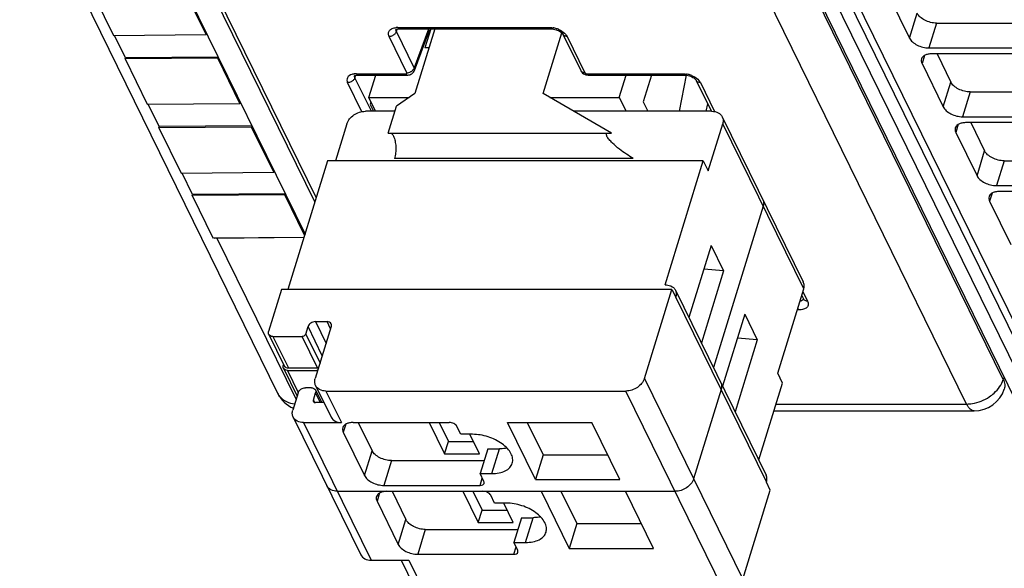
# Model space of a CAD drawing. Header units: millimetres. Extents: x 0 to 420, y 0 to 297.
# Tile 4 of 76: x 126 to 147, y 24 to 36. Entities that reach past the tile are written whole.
import ezdxf

# ---------------------------------------------------------------- set-up
doc = ezdxf.new("R2010")
doc.units = ezdxf.units.MM
doc.header["$LTSCALE"] = 23.1
doc.layers.get('0').update_dxf_attribs({"linetype": 'CONTINUOUS'})
doc.layers.add('CONNETTORE', color=7, linetype='CONTINUOUS')

msp = doc.modelspace()

# ---------------------------------------------------------------- linework, layer by layer
at = {"color": 9, "linetype": 'CONTINUOUS'}
for p, q in [((146.87835, 28.16055), (129.03051, 64.53062)), ((146.10432, 27.64267), (128.25646, 64.01278)), ((129.74597, 63.81468), (147.59383, 27.44457)), ((135.07347, 53.87718), (149.30875, 24.86871)), ((144.90056, 35.3532), (145.06194, 35.87542)), ((134.08231, 35.49015), (134.10196, 35.54269)), ((134.11312, 35.57572), (137.31383, 35.57572)), ((134.76379, 35.53931), (134.45859, 34.72337)), ((145.47064, 35.66822), (145.30927, 35.146)), ((134.30471, 34.62257), (133.92843, 35.38935)), ((134.45859, 34.72337), (134.08231, 35.49015)), ((137.68144, 35.38935), (138.05772, 34.62257)), ((145.21829, 34.98714), (145.16493, 34.81447)), ((133.20932, 34.51629), (133.22897, 34.56883)), ((133.55595, 33.80994), (133.20932, 34.51629)), ((133.24013, 34.60186), (134.28419, 34.60186)), ((138.09856, 34.60186), (140.12508, 34.60186)), ((133.35613, 33.80274), (133.05544, 34.4155)), ((140.49269, 34.4155), (140.79232, 33.80491)), ((145.61233, 33.90278), (145.77371, 34.425)), ((146.18241, 34.21779), (146.02103, 33.69558)), ((142.67028, 30.06781), (140.96205, 33.54883)), ((145.93006, 33.53672), (145.8767, 33.36405)), ((139.07262, 32.81772), (134.04308, 32.81772)), ((146.32409, 32.45236), (146.48547, 32.97457)), ((146.89417, 32.76737), (146.73279, 32.24515)), ((146.64182, 32.0863), (146.58846, 31.91363)), ((130.29983, 31.13644), (131.96811, 27.73684)), ((141.8864, 26.00142), (139.97481, 29.89684)), ((142.65326, 30.01272), (142.75255, 29.81039)), ((142.56786, 29.62402), (142.53314, 29.62402)), ((132.52131, 28.65982), (132.21989, 29.27405)), ((132.37498, 29.3785), (132.60104, 28.91782)), ((132.69595, 29.22494), (132.62059, 29.3785)), ((131.4799, 29.06517), (131.80527, 28.40212)), ((132.41931, 28.40212), (132.09394, 29.06517)), ((132.17148, 29.11739), (132.4729, 28.50316)), ((131.78914, 28.34989), (132.01567, 27.88827)), ((132.4169, 28.32193), (132.40318, 28.34989)), ((139.31089, 28.1774), (141.38518, 23.95045)), ((146.89395, 28.20855), (146.87835, 28.16055)), ((132.48325, 27.67101), (132.38074, 27.8799)), ((132.59856, 27.91629), (132.92394, 27.25324)), ((140.99747, 23.68934), (138.92318, 27.91629)), ((132.33233, 27.72323), (132.35606, 27.67488)), ((142.08657, 27.64267), (146.10432, 27.64267)), ((132.12569, 27.25324), (133.54922, 24.35239)), ((133.01758, 27.2187), (132.96422, 27.04603)), ((133.41161, 26.13434), (133.57299, 26.65656)), ((136.09305, 26.17578), (136.25443, 26.698)), ((133.98169, 26.44935), (133.82031, 25.92713)), ((135.84665, 25.92713), (135.8941, 26.08069)), ((133.72934, 25.76828), (133.67598, 25.59561)), ((134.12338, 24.68391), (134.28475, 25.20613)), ((136.80482, 24.72536), (136.9662, 25.24757)), ((134.69345, 24.99893), (134.53208, 24.47671)), ((136.55841, 24.47671), (136.60586, 24.63027)), ((134.34747, 24.35239), (134.67285, 23.68934))]:
    msp.add_line(p, q, dxfattribs=at)
at = {"color": 7, "linetype": 'CONTINUOUS'}
for p, q in [((113.72936, 64.24131), (131.57721, 27.8712)), ((129.30886, 64.0432), (147.15672, 27.67309)), ((132.36553, 31.8995), (118.53319, 60.08686)), ((118.55954, 60.17738), (132.39288, 31.988)), ((118.25355, 59.55526), (132.15669, 31.22368)), ((134.85491, 53.99144), (149.0902, 24.98297)), ((127.65147, 36.36428), (128.1192, 35.41114)), ((130.07386, 35.42562), (129.60613, 36.37875)), ((144.45317, 36.2649), (144.90056, 35.3532)), ((134.07708, 35.54095), (134.07712, 35.54106)), ((134.14539, 35.54683), (137.34611, 35.54683)), ((134.89518, 35.54683), (134.47369, 34.1829)), ((134.80795, 35.54683), (134.68361, 35.14446)), ((137.34611, 35.54683), (137.34634, 35.54683)), ((145.47064, 35.66822), (147.42093, 35.66822)), ((128.1192, 35.41114), (130.07386, 35.42562)), ((128.37138, 34.93998), (128.14009, 35.4113)), ((130.07386, 35.42562), (130.08193, 35.45173)), ((134.46277, 34.66977), (134.76849, 35.4871)), ((137.17547, 34.1829), (137.57118, 35.46343)), ((137.59401, 35.43506), (137.9703, 34.66828)), ((134.77083, 35.14446), (134.68361, 35.14446)), ((145.30927, 35.146), (147.3356, 35.146)), ((128.36323, 34.91386), (128.3713, 34.93997)), ((130.3179, 34.92833), (128.36323, 34.91386)), ((128.36323, 34.91386), (128.83096, 33.96072)), ((130.32594, 34.95444), (128.37132, 34.93997)), ((130.32596, 34.95444), (130.3179, 34.92833)), ((130.78563, 33.9752), (130.3179, 34.92833)), ((147.39661, 35.02168), (145.37027, 35.02168)), ((145.4809, 35.02168), (145.77371, 34.425)), ((145.16493, 34.81447), (145.61233, 33.90278)), ((133.20403, 34.56694), (133.20413, 34.5672)), ((133.2724, 34.57297), (134.31663, 34.57298)), ((133.50119, 34.10002), (133.64735, 34.57297)), ((138.13084, 34.57297), (138.13131, 34.57298)), ((138.13084, 34.57297), (140.15736, 34.57297)), ((138.78194, 34.10002), (138.9281, 34.57297)), ((139.45837, 34.57297), (139.28484, 34.01141)), ((140.19369, 34.57055), (140.04229, 33.80994)), ((140.15736, 34.57297), (140.15759, 34.57298)), ((140.40527, 34.4612), (140.72697, 33.80564)), ((133.64355, 33.80994), (133.50119, 34.10002)), ((133.50119, 34.10002), (134.35062, 34.10002)), ((134.47369, 34.1829), (134.08598, 33.92179)), ((138.61894, 33.34735), (137.17547, 34.1829)), ((137.31865, 34.10002), (138.78194, 34.10002)), ((138.78194, 34.10002), (138.9243, 33.80994)), ((146.18241, 34.21779), (148.1327, 34.21779)), ((128.83096, 33.96072), (130.78563, 33.9752)), ((129.08315, 33.48956), (128.85186, 33.96088)), ((130.78563, 33.9752), (130.7937, 34.00131)), ((133.90846, 33.34735), (134.08598, 33.92179)), ((139.28484, 34.01141), (139.38371, 33.80994)), ((140.61399, 33.80994), (140.64598, 33.97068)), ((134.05141, 33.80994), (133.42863, 33.80994)), ((140.73572, 33.80994), (137.8198, 33.80994)), ((140.95427, 33.69567), (142.66251, 30.21466)), ((146.02103, 33.69558), (148.04736, 33.69558)), ((129.07499, 33.46343), (129.08306, 33.48954)), ((131.02966, 33.47791), (129.07499, 33.46343)), ((129.07499, 33.46343), (129.54272, 32.5103)), ((131.03771, 33.50402), (129.08309, 33.48954)), ((131.03773, 33.50402), (131.02966, 33.47791)), ((131.49739, 32.52477), (131.02966, 33.47791)), ((133.04092, 33.54883), (132.79834, 32.76382)), ((140.65543, 32.55661), (140.96205, 33.54883)), ((148.10837, 33.57125), (146.08204, 33.57125)), ((146.19266, 33.57125), (146.48547, 32.97457)), ((133.90846, 33.34735), (138.61894, 33.34735)), ((145.8767, 33.36405), (146.32409, 32.45236)), ((132.63263, 32.76382), (131.79627, 30.05738)), ((140.55375, 32.76382), (132.63263, 32.76382)), ((139.74686, 30.15273), (140.55375, 32.76382)), ((140.55375, 32.76382), (140.65543, 32.55661)), ((146.89417, 32.76737), (148.84446, 32.76737)), ((129.54272, 32.5103), (131.49739, 32.52477)), ((129.78474, 32.05986), (129.56362, 32.51045)), ((131.49739, 32.52477), (131.50546, 32.55088)), ((146.73279, 32.24515), (148.75913, 32.24515)), ((129.77659, 32.03373), (129.78466, 32.05984)), ((131.73126, 32.0482), (129.77659, 32.03373)), ((129.77659, 32.03373), (130.21382, 31.14276)), ((131.7393, 32.07432), (129.78468, 32.05984)), ((131.73932, 32.07431), (131.73126, 32.0482)), ((132.14865, 31.19765), (131.73126, 32.0482)), ((148.82014, 32.12083), (146.7938, 32.12083)), ((141.81617, 31.80832), (140.76656, 28.4118)), ((146.58846, 31.91363), (147.03586, 31.00193)), ((130.21382, 31.14276), (132.13608, 31.15699)), ((130.23822, 31.13578), (130.23471, 31.14291)), ((130.23822, 31.13578), (132.13585, 31.15626)), ((140.71664, 30.98507), (140.24799, 29.46853)), ((140.71664, 30.98507), (140.981, 30.44634)), ((140.981, 30.44634), (140.51236, 28.92981)), ((140.981, 30.44634), (140.56157, 30.48327)), ((139.7507, 30.15273), (139.74686, 30.15273)), ((131.6637, 30.05738), (131.38936, 29.16961)), ((139.89185, 30.05738), (131.6637, 30.05738)), ((139.31089, 28.1774), (139.89185, 30.05738)), ((139.89185, 30.05738), (139.97319, 29.89162)), ((139.96719, 30.04075), (141.87878, 26.14533)), ((139.97319, 29.89162), (139.97481, 29.89684)), ((142.1216, 28.29227), (142.67028, 30.06781)), ((142.62815, 29.93145), (142.66532, 29.85571)), ((142.66536, 29.85573), (142.66546, 29.85553)), ((141.4284, 29.53465), (140.95975, 28.01811)), ((141.4284, 29.53465), (141.69277, 28.99592)), ((132.17148, 29.11739), (132.21989, 29.27405)), ((132.71112, 29.27405), (132.37223, 28.1774)), ((132.37498, 29.3785), (132.62059, 29.3785)), ((131.39247, 29.11087), (131.71785, 28.44782)), ((131.4799, 29.06517), (132.09394, 29.06517)), ((141.69277, 28.99592), (141.22501, 27.47759)), ((141.69277, 28.99592), (141.27333, 29.03285)), ((131.70481, 28.47441), (131.6986, 28.45434)), ((131.70171, 28.3956), (131.99009, 27.80795)), ((131.78914, 28.34989), (132.40318, 28.34989)), ((131.80527, 28.40212), (132.41931, 28.40212)), ((142.22328, 28.08507), (142.1216, 28.29227)), ((132.38001, 28.03055), (132.70539, 27.3675)), ((141.72236, 26.46409), (142.22328, 28.08507)), ((132.01232, 27.8799), (131.89936, 27.51434)), ((132.29021, 27.98434), (132.1674, 27.98434)), ((132.33233, 27.72323), (132.38074, 27.8799)), ((132.37763, 27.93864), (132.50897, 27.67101)), ((132.59856, 27.91629), (138.92318, 27.91629)), ((140.93061, 27.94913), (140.34803, 26.06392)), ((132.55644, 27.67101), (132.3776, 27.67101)), ((142.04193, 27.49823), (146.2657, 27.49823)), ((131.90713, 27.3675), (133.33066, 24.46665)), ((132.12569, 27.25324), (132.92394, 27.25324)), ((133.16956, 27.25324), (135.19589, 27.25324)), ((133.28018, 27.25324), (133.57299, 26.65656)), ((134.77556, 27.25324), (135.09887, 26.59439)), ((134.98438, 27.25324), (135.17956, 26.8555)), ((136.42397, 27.25324), (138.20469, 27.25324)), ((137.01372, 26.05146), (136.42397, 27.25324)), ((136.84162, 27.25324), (137.1751, 26.57367)), ((138.79444, 26.05146), (138.20469, 27.25324)), ((132.96422, 27.04603), (133.41161, 26.13434)), ((135.44072, 27.00459), (135.35937, 27.17035)), ((135.68633, 27.00459), (135.44072, 27.00459)), ((135.83572, 26.59439), (135.63443, 27.00459)), ((135.09887, 26.59439), (135.17956, 26.8555)), ((135.17956, 26.8555), (135.70759, 26.8555)), ((135.09887, 26.59439), (135.83572, 26.59439)), ((136.00882, 26.698), (135.84744, 26.17578)), ((136.00882, 26.698), (136.25443, 26.698)), ((137.1751, 26.57367), (137.01372, 26.05146)), ((137.1751, 26.57367), (138.53817, 26.57367)), ((133.98169, 26.44935), (135.93198, 26.44935)), ((135.84744, 26.17578), (136.09305, 26.17578)), ((135.92878, 26.01002), (135.84744, 26.17578)), ((137.01372, 26.05146), (138.79444, 26.05146)), ((141.88479, 25.99619), (141.8864, 26.00142)), ((141.96613, 25.83043), (141.88479, 25.99619)), ((132.83745, 25.80281), (139.96032, 25.80281)), ((133.82031, 25.92713), (135.84665, 25.92713)), ((133.99195, 25.80281), (134.28475, 25.20613)), ((135.48732, 25.80281), (135.81064, 25.14397)), ((135.69615, 25.80281), (135.89133, 25.40508)), ((137.13574, 25.80281), (137.72548, 24.60103)), ((137.55338, 25.80281), (137.88686, 25.12325)), ((139.5062, 24.60103), (138.91645, 25.80281)), ((141.38518, 23.95045), (141.96613, 25.83043)), ((133.67598, 25.59561), (134.12338, 24.68391)), ((136.15248, 25.55417), (136.07114, 25.71993)), ((136.3981, 25.55417), (136.15248, 25.55417)), ((136.54749, 25.14397), (136.34619, 25.55417)), ((135.81064, 25.14397), (135.89133, 25.40508)), ((135.89133, 25.40508), (136.41935, 25.40508)), ((135.81064, 25.14397), (136.54749, 25.14397)), ((136.72058, 25.24757), (136.5592, 24.72536)), ((136.72058, 25.24757), (136.9662, 25.24757)), ((137.88686, 25.12325), (137.72548, 24.60103)), ((137.88686, 25.12325), (139.24994, 25.12325)), ((134.69345, 24.99893), (136.64374, 24.99893)), ((136.5592, 24.72536), (136.80482, 24.72536)), ((136.64055, 24.55959), (136.5592, 24.72536)), ((137.72548, 24.60103), (139.5062, 24.60103)), ((133.54922, 24.35239), (134.34747, 24.35239)), ((134.18499, 24.35239), (134.45429, 23.8036)), ((134.53208, 24.47671), (136.55841, 24.47671))]:
    msp.add_line(p, q, dxfattribs=at)
for points in [[(134.07209, 35.53241), (134.07128, 35.53162), (134.07256, 35.5325), (134.07634, 35.5346), (134.08307, 35.53751), (134.09318, 35.54075), (134.10649, 35.54369), (134.12239, 35.54581), (134.14056, 35.54681), (134.14553, 35.54686)], [(137.34634, 35.54683), (137.37102, 35.5458), (137.39634, 35.5427), (137.42268, 35.53749), (137.44909, 35.53031), (137.47488, 35.52135), (137.49941, 35.51084), (137.52186, 35.49921), (137.54179, 35.48684), (137.55884, 35.47427), (137.57247, 35.4623), (137.58139, 35.45299)], [(137.58139, 35.45299), (137.58265, 35.45154), (137.58968, 35.44244), (137.59371, 35.43582), (137.59427, 35.43471)], [(134.31663, 34.573), (134.32576, 34.57323), (134.34813, 34.57592), (134.3701, 34.58167), (134.39108, 34.59049), (134.41101, 34.60261), (134.42889, 34.61769), (134.4441, 34.63533), (134.45626, 34.65507), (134.46275, 34.66978)], [(137.97035, 34.66837), (137.97925, 34.65255), (137.99326, 34.63401), (138.00978, 34.61765), (138.02912, 34.60314), (138.05095, 34.59102), (138.07384, 34.58204), (138.0977, 34.57605), (138.1237, 34.57315), (138.13131, 34.573)], [(133.19904, 34.55846), (133.19832, 34.55772), (133.19978, 34.55876), (133.20388, 34.56103), (133.21095, 34.564), (133.22126, 34.56719), (133.23455, 34.57002), (133.25023, 34.57203), (133.26792, 34.57296), (133.27253, 34.573)], [(140.15759, 34.57298), (140.18228, 34.57195), (140.20759, 34.56884), (140.23393, 34.56363), (140.26034, 34.55645), (140.28613, 34.54749), (140.31067, 34.53699), (140.33311, 34.52535), (140.35304, 34.51299), (140.37009, 34.50041), (140.38372, 34.48844), (140.39265, 34.47914)], [(140.39265, 34.47914), (140.39391, 34.47769), (140.40093, 34.46858), (140.40496, 34.46196), (140.40553, 34.46086)]]:
    msp.add_lwpolyline(points, dxfattribs=at)
at = {"color": 9, "linetype": 'CONTINUOUS'}
for centre, radius, start, end in [((134.12775, 35.52223), 0.0539, 159.733234, 168.773129), ((134.11279, 35.19514), 0.38058, 89.949879, 95.210667), ((134.14559, 35.5672), 0.02034, 258.975775, 269.450235), ((137.30405, 35.06307), 0.5133, 72.189662, 80.781979), ((137.30169, 35.05446), 0.52223, 67.75252, 72.231315), ((137.65685, 35.46553), 0.06975, 205.904456, 222.211514), ((134.35836, 34.75856), 0.10623, 335.584555, 340.656478), ((138.03303, 34.69864), 0.06961, 205.828559, 211.80124), ((133.09792, 34.55654), 0.11849, 330.88032, 335.594317), ((133.25302, 34.54893), 0.0522, 159.812684, 168.97382), ((133.28338, 34.55502), 0.08358, 201.028802, 207.606747), ((133.10909, 34.55148), 0.10622, 335.589962, 340.656578), ((133.2726, 34.59334), 0.02034, 258.975775, 269.450236), ((134.30463, 34.76653), 0.14396, 270.032359, 274.169649), ((134.29849, 34.80658), 0.18453, 292.548998, 299.576632), ((134.30264, 34.79919), 0.17606, 299.590609, 303.212546), ((138.03288, 34.69858), 0.06945, 211.82641, 222.25009), ((140.11531, 34.08922), 0.5133, 72.189672, 80.781992), ((140.11294, 34.0806), 0.52222, 67.752517, 72.231328), ((140.4681, 34.49167), 0.06975, 205.904456, 222.211514), ((142.60643, 29.88094), 0.06341, 315.399814, 323.369808), ((142.72791, 29.88654), 0.06972, 206.222028, 222.223729)]:
    msp.add_arc(centre, radius, start, end, dxfattribs=at)
at = {"color": 7, "linetype": 'CONTINUOUS'}
for centre, radius, start, end in [((139.74959, 29.96663), 0.23579, 342.783028, 349.630749), ((131.78143, 28.47914), 0.07087, 206.223962, 220.931922), ((132.1757, 28.16489), 0.66667, 206.035698, 246.618972), ((146.2657, 28.16489), 0.66667, 269.996931, 341.969103), ((141.66119, 26.07121), 0.23578, 342.783007, 349.631851)]:
    msp.add_arc(centre, radius, start, end, dxfattribs=at)
msp.add_ellipse((134.61012, 35.53944), major_axis=(0.15939, -0.04935), ratio=0.5719578, start_param=-0.03302402, end_param=0.49498233, dxfattribs=at)
for points, knots in [([(145.47064, 35.66822), (145.42856, 35.66822), (145.34309, 35.67974), (145.22452, 35.72328), (145.12574, 35.78748), (145.07675, 35.84524), (145.06194, 35.87542)], [0, 0, 0, 0, 0.26474239, 0.53664325, 0.78851475, 1, 1, 1, 1]), ([(144.90056, 35.3532), (144.91537, 35.32302), (144.96436, 35.26526), (145.06315, 35.20106), (145.18171, 35.15752), (145.26719, 35.146), (145.30927, 35.146)], [0, 0, 0, 0, 0.21148547, 0.46335708, 0.73525788, 1, 1, 1, 1]), ([(145.15348, 34.91289), (145.14877, 34.89765), (145.14625, 34.86294), (145.15714, 34.83035), (145.16493, 34.81447)], [0, 0, 0, 0, 0.47424327, 1, 1, 1, 1]), ([(145.37027, 35.02168), (145.34418, 35.02168), (145.29504, 35.01753), (145.22899, 34.99679), (145.17867, 34.96228), (145.15861, 34.92948), (145.15348, 34.91289)], [0, 0, 0, 0, 0.30375974, 0.56999726, 0.79778841, 1, 1, 1, 1]), ([(146.18241, 34.21779), (146.14033, 34.21779), (146.05486, 34.22932), (145.93629, 34.27285), (145.83751, 34.33705), (145.78851, 34.39482), (145.77371, 34.425)], [0, 0, 0, 0, 0.26474239, 0.53664325, 0.78851475, 1, 1, 1, 1]), ([(145.61233, 33.90278), (145.62714, 33.8726), (145.67613, 33.81483), (145.77491, 33.75063), (145.89348, 33.7071), (145.97895, 33.69558), (146.02103, 33.69558)], [0, 0, 0, 0, 0.21148547, 0.46335708, 0.73525788, 1, 1, 1, 1]), ([(133.04092, 33.54883), (133.06415, 33.62398), (133.18102, 33.7563), (133.34444, 33.80994), (133.42863, 33.80994)], [0, 0, 0, 0, 0.48302105, 1, 1, 1, 1]), ([(140.73572, 33.80994), (140.7816, 33.80994), (140.8695, 33.79445), (140.9368, 33.73127), (140.95427, 33.69567)], [0, 0, 0, 0, 0.53640252, 1, 1, 1, 1]), ([(140.95427, 33.69567), (140.96489, 33.67404), (140.97729, 33.62403), (140.96967, 33.5735), (140.96205, 33.54883)], [0, 0, 0, 0, 0.48263732, 1, 1, 1, 1]), ([(145.86525, 33.46247), (145.86054, 33.44722), (145.85801, 33.41252), (145.86891, 33.37993), (145.8767, 33.36405)], [0, 0, 0, 0, 0.47424327, 1, 1, 1, 1]), ([(146.08204, 33.57125), (146.05595, 33.57125), (146.0068, 33.5671), (145.94076, 33.54636), (145.89044, 33.51186), (145.87037, 33.47906), (145.86525, 33.46247)], [0, 0, 0, 0, 0.30375974, 0.56999726, 0.79778841, 1, 1, 1, 1]), ([(133.97429, 33.34738), (133.97887, 33.3443), (133.99899, 33.32745), (134.01302, 33.30451), (134.02208, 33.28603)], [0, 0, 0, 0, 0.2114381, 1, 1, 1, 1]), ([(134.02208, 33.28603), (134.03742, 33.25478), (134.05957, 33.18071), (134.07353, 33.06155), (134.06979, 32.93704), (134.05469, 32.8553), (134.04308, 32.81772)], [0, 0, 0, 0, 0.21903225, 0.48066515, 0.75256831, 1, 1, 1, 1]), ([(138.51715, 33.34742), (138.51129, 33.34186), (138.50675, 33.32666), (138.5113, 33.30553), (138.51647, 33.29292), (138.51985, 33.28603)], [0, 0, 0, 0, 0.37385631, 0.6450539, 1, 1, 1, 1]), ([(139.07262, 32.81772), (139.02469, 32.84547), (138.92636, 32.90749), (138.77941, 33.01453), (138.6575, 33.11829), (138.56992, 33.21055), (138.5324, 33.26046), (138.51985, 33.28603)], [0, 0, 0, 0, 0.2274704, 0.47697927, 0.74653807, 0.88300543, 1, 1, 1, 1]), ([(146.89417, 32.76737), (146.85209, 32.76737), (146.76662, 32.77889), (146.64805, 32.82243), (146.54927, 32.88663), (146.50028, 32.9444), (146.48547, 32.97457)], [0, 0, 0, 0, 0.26474239, 0.53664325, 0.78851475, 1, 1, 1, 1]), ([(146.32409, 32.45236), (146.3389, 32.42218), (146.38789, 32.36441), (146.48668, 32.30021), (146.60524, 32.25667), (146.69071, 32.24515), (146.73279, 32.24515)], [0, 0, 0, 0, 0.21148547, 0.46335708, 0.73525788, 1, 1, 1, 1]), ([(146.57701, 32.01204), (146.5723, 31.9968), (146.56978, 31.96209), (146.58067, 31.9295), (146.58846, 31.91363)], [0, 0, 0, 0, 0.47424327, 1, 1, 1, 1]), ([(146.7938, 32.12083), (146.76771, 32.12083), (146.71857, 32.11668), (146.65252, 32.09594), (146.6022, 32.06144), (146.58214, 32.02864), (146.57701, 32.01204)], [0, 0, 0, 0, 0.30375974, 0.56999726, 0.79778841, 1, 1, 1, 1]), ([(141.80839, 31.95517), (141.81901, 31.93354), (141.83141, 31.88352), (141.82379, 31.833), (141.81617, 31.80832)], [0, 0, 0, 0, 0.48264392, 1, 1, 1, 1]), ([(139.753, 30.15273), (139.76971, 30.15283), (139.83067, 30.14866), (139.89184, 30.1247), (139.92524, 30.09525)], [0, 0, 0, 0, 0.27278909, 1, 1, 1, 1]), ([(142.67028, 30.06781), (142.67791, 30.09249), (142.68552, 30.14301), (142.67312, 30.19303), (142.66251, 30.21466)], [0, 0, 0, 0, 0.51736268, 1, 1, 1, 1]), ([(139.96719, 30.04075), (139.97143, 30.0321), (139.98588, 29.99515), (139.98688, 29.95361), (139.98152, 29.92419)], [0, 0, 0, 0, 0.24359018, 1, 1, 1, 1]), ([(132.37498, 29.3785), (132.3413, 29.3785), (132.27593, 29.35705), (132.22918, 29.30412), (132.21989, 29.27405)], [0, 0, 0, 0, 0.51698076, 1, 1, 1, 1]), ([(132.70801, 29.33279), (132.70102, 29.34702), (132.67411, 29.3723), (132.63895, 29.3785), (132.62059, 29.3785)], [0, 0, 0, 0, 0.46346349, 1, 1, 1, 1]), ([(132.71112, 29.27405), (132.71269, 29.2791), (132.71711, 29.29847), (132.71443, 29.3197), (132.70801, 29.33279)], [0, 0, 0, 0, 0.2661402, 1, 1, 1, 1]), ([(131.39248, 29.11087), (131.39037, 29.11518), (131.38341, 29.13394), (131.38491, 29.15519), (131.38936, 29.16961)], [0, 0, 0, 0, 0.24113786, 1, 1, 1, 1]), ([(131.4799, 29.06517), (131.46154, 29.06517), (131.42638, 29.07136), (131.39947, 29.09664), (131.39248, 29.11087)], [0, 0, 0, 0, 0.53653651, 1, 1, 1, 1]), ([(132.17148, 29.11739), (132.16924, 29.11015), (132.15301, 29.08163), (132.11863, 29.06517), (132.09394, 29.06517)], [0, 0, 0, 0, 0.23470992, 1, 1, 1, 1]), ([(131.69566, 28.41406), (131.69387, 28.4239), (131.69425, 28.43784), (131.69756, 28.45096), (131.6986, 28.45434)], [0, 0, 0, 0, 0.73900048, 1, 1, 1, 1]), ([(131.78914, 28.34989), (131.77078, 28.34989), (131.73562, 28.35609), (131.70871, 28.38137), (131.70172, 28.3956)], [0, 0, 0, 0, 0.53653651, 1, 1, 1, 1]), ([(131.73703, 28.42383), (131.74137, 28.42027), (131.76166, 28.40691), (131.78673, 28.40212), (131.80527, 28.40212)], [0, 0, 0, 0, 0.23223212, 1, 1, 1, 1]), ([(132.38001, 28.03055), (132.36939, 28.05218), (132.35699, 28.10219), (132.36461, 28.15272), (132.37223, 28.1774)], [0, 0, 0, 0, 0.48263732, 1, 1, 1, 1]), ([(132.59856, 27.91629), (132.55268, 27.91629), (132.46478, 27.93177), (132.39748, 27.99495), (132.38001, 28.03055)], [0, 0, 0, 0, 0.53640252, 1, 1, 1, 1]), ([(139.31089, 28.1774), (139.28767, 28.10224), (139.17079, 27.96992), (139.00737, 27.91629), (138.92318, 27.91629)], [0, 0, 0, 0, 0.48302105, 1, 1, 1, 1]), ([(140.92299, 28.09304), (140.93339, 28.07184), (140.94554, 28.02282), (140.93808, 27.97331), (140.93061, 27.94913)], [0, 0, 0, 0, 0.482652, 1, 1, 1, 1]), ([(132.01232, 27.8799), (132.02161, 27.90996), (132.06836, 27.96289), (132.13373, 27.98434), (132.1674, 27.98434)], [0, 0, 0, 0, 0.48301924, 1, 1, 1, 1]), ([(132.29021, 27.98434), (132.30857, 27.98434), (132.34373, 27.97815), (132.37064, 27.95287), (132.37763, 27.93863)], [0, 0, 0, 0, 0.53653651, 1, 1, 1, 1]), ([(132.37763, 27.93863), (132.37974, 27.93433), (132.3867, 27.91557), (132.3852, 27.89432), (132.38074, 27.8799)], [0, 0, 0, 0, 0.24113786, 1, 1, 1, 1]), ([(132.33233, 27.72323), (132.33155, 27.72072), (132.32937, 27.71103), (132.33068, 27.70042), (132.33388, 27.69386)], [0, 0, 0, 0, 0.26512503, 1, 1, 1, 1]), ([(132.33388, 27.69386), (132.33737, 27.68674), (132.35086, 27.67412), (132.36842, 27.67101), (132.3776, 27.67101)], [0, 0, 0, 0, 0.46369268, 1, 1, 1, 1]), ([(131.90713, 27.3675), (131.89652, 27.38913), (131.88412, 27.43914), (131.89173, 27.48967), (131.89936, 27.51434)], [0, 0, 0, 0, 0.48263732, 1, 1, 1, 1]), ([(132.12569, 27.25324), (132.07981, 27.25324), (131.99191, 27.26872), (131.92461, 27.3319), (131.90713, 27.3675)], [0, 0, 0, 0, 0.53640252, 1, 1, 1, 1]), ([(132.70539, 27.3675), (132.72286, 27.3319), (132.79016, 27.26872), (132.87806, 27.25324), (132.92394, 27.25324)], [0, 0, 0, 0, 0.46359768, 1, 1, 1, 1]), ([(133.16956, 27.25324), (133.14347, 27.25324), (133.09432, 27.24909), (133.02828, 27.22834), (132.97796, 27.19384), (132.95789, 27.16104), (132.95277, 27.14445)], [0, 0, 0, 0, 0.30375974, 0.56999726, 0.79778841, 1, 1, 1, 1]), ([(135.35937, 27.17035), (135.34655, 27.19648), (135.29226, 27.23745), (135.22979, 27.25324), (135.19589, 27.25324)], [0, 0, 0, 0, 0.46198205, 1, 1, 1, 1]), ([(132.95277, 27.14445), (132.94806, 27.12921), (132.94553, 27.0945), (132.95643, 27.06191), (132.96422, 27.04603)], [0, 0, 0, 0, 0.47424327, 1, 1, 1, 1]), ([(136.52662, 26.39336), (136.53645, 26.42519), (136.54101, 26.49829), (136.50156, 26.60738), (136.42328, 26.71261), (136.26852, 26.84599), (136.02003, 26.96544), (135.79773, 27.00459), (135.68633, 27.00459)], [0, 0, 0, 0, 0.08651326, 0.18324425, 0.2955517, 0.42361951, 0.71069026, 1, 1, 1, 1]), ([(133.98169, 26.44935), (133.93961, 26.44935), (133.85414, 26.46088), (133.73557, 26.50441), (133.63679, 26.56861), (133.5878, 26.62638), (133.57299, 26.65656)], [0, 0, 0, 0, 0.26474239, 0.53664325, 0.78851475, 1, 1, 1, 1]), ([(136.41487, 26.71386), (136.40226, 26.71119), (136.3493, 26.70163), (136.29534, 26.698), (136.25443, 26.698)], [0, 0, 0, 0, 0.23947121, 1, 1, 1, 1]), ([(136.09305, 26.17578), (136.14524, 26.17578), (136.24353, 26.18408), (136.37561, 26.22557), (136.47627, 26.29455), (136.51637, 26.36017), (136.52662, 26.39336)], [0, 0, 0, 0, 0.30376172, 0.57000494, 0.79777765, 1, 1, 1, 1]), ([(133.41161, 26.13434), (133.42642, 26.10416), (133.47541, 26.04639), (133.57419, 25.98219), (133.69276, 25.93866), (133.77823, 25.92713), (133.82031, 25.92713)], [0, 0, 0, 0, 0.21148547, 0.46335708, 0.73525788, 1, 1, 1, 1]), ([(135.84665, 25.92713), (135.86611, 25.92713), (135.90088, 25.93111), (135.92908, 25.95683), (135.93336, 25.97065)], [0, 0, 0, 0, 0.57363204, 1, 1, 1, 1]), ([(135.93336, 25.97065), (135.9343, 25.97367), (135.93687, 25.98693), (135.9333, 26.00082), (135.92878, 26.01002)], [0, 0, 0, 0, 0.23585703, 1, 1, 1, 1]), ([(140.34803, 26.06392), (140.32481, 25.98876), (140.20794, 25.85645), (140.04452, 25.80281), (139.96032, 25.80281)], [0, 0, 0, 0, 0.48302043, 1, 1, 1, 1]), ([(141.89312, 26.02877), (141.89498, 26.03897), (141.89949, 26.07824), (141.89163, 26.11916), (141.87878, 26.14533)], [0, 0, 0, 0, 0.26224519, 1, 1, 1, 1]), ([(132.83745, 25.80281), (132.79157, 25.80281), (132.70367, 25.81829), (132.63637, 25.88148), (132.6189, 25.91707)], [0, 0, 0, 0, 0.5363936, 1, 1, 1, 1]), ([(133.88132, 25.80281), (133.85523, 25.80281), (133.80608, 25.79866), (133.74004, 25.77792), (133.68972, 25.74342), (133.66966, 25.71062), (133.66453, 25.69402)], [0, 0, 0, 0, 0.30375997, 0.56999874, 0.79778968, 1, 1, 1, 1]), ([(136.07114, 25.71993), (136.05831, 25.74606), (136.00403, 25.78703), (135.94155, 25.80281), (135.90766, 25.80281)], [0, 0, 0, 0, 0.46197957, 1, 1, 1, 1]), ([(133.66453, 25.69402), (133.65982, 25.67878), (133.65729, 25.64408), (133.66819, 25.61149), (133.67598, 25.59561)], [0, 0, 0, 0, 0.47424274, 1, 1, 1, 1]), ([(137.23839, 24.94294), (137.24822, 24.97476), (137.25277, 25.04787), (137.21332, 25.15696), (137.13504, 25.26219), (136.98029, 25.39557), (136.7318, 25.51501), (136.50949, 25.55417), (136.3981, 25.55417)], [0, 0, 0, 0, 0.08651326, 0.18324425, 0.2955517, 0.42361951, 0.71069026, 1, 1, 1, 1]), ([(134.69345, 24.99893), (134.65138, 24.99893), (134.5659, 25.01045), (134.44734, 25.05399), (134.34855, 25.11819), (134.29956, 25.17596), (134.28475, 25.20613)], [0, 0, 0, 0, 0.26474239, 0.53664325, 0.78851475, 1, 1, 1, 1]), ([(137.12663, 25.26344), (137.11403, 25.26077), (137.06107, 25.25121), (137.00711, 25.24757), (136.9662, 25.24757)], [0, 0, 0, 0, 0.23947121, 1, 1, 1, 1]), ([(136.80482, 24.72536), (136.857, 24.72536), (136.9553, 24.73365), (137.08738, 24.77514), (137.18804, 24.84412), (137.22814, 24.90974), (137.23839, 24.94294)], [0, 0, 0, 0, 0.30376172, 0.57000494, 0.79777765, 1, 1, 1, 1]), ([(134.12338, 24.68391), (134.13819, 24.65374), (134.18718, 24.59597), (134.28596, 24.53177), (134.40453, 24.48823), (134.49, 24.47671), (134.53208, 24.47671)], [0, 0, 0, 0, 0.21148547, 0.46335708, 0.73525788, 1, 1, 1, 1]), ([(136.55841, 24.47671), (136.57787, 24.47671), (136.61264, 24.48068), (136.64085, 24.50641), (136.64513, 24.52023)], [0, 0, 0, 0, 0.57363204, 1, 1, 1, 1]), ([(136.64513, 24.52023), (136.64606, 24.52325), (136.64863, 24.53651), (136.64506, 24.5504), (136.64055, 24.55959)], [0, 0, 0, 0, 0.23585703, 1, 1, 1, 1]), ([(133.33066, 24.46665), (133.34813, 24.43106), (133.41544, 24.36787), (133.50334, 24.35239), (133.54922, 24.35239)], [0, 0, 0, 0, 0.46359768, 1, 1, 1, 1])]:
    msp.add_open_spline(points, degree=3, knots=knots, dxfattribs=at)
at = {"color": 9, "linetype": 'CONTINUOUS'}
for points, knots in [([(133.92843, 35.38935), (133.91848, 35.40945), (133.90631, 35.45354), (133.93343, 35.51932), (133.99732, 35.56063), (134.04942, 35.57149), (134.07822, 35.57415)], [0, 0, 0, 0, 0.23490024, 0.45024325, 0.69694059, 1, 1, 1, 1]), ([(134.07835, 35.49887), (134.07726, 35.5017), (134.07378, 35.51259), (134.07325, 35.52449), (134.07488, 35.53272)], [0, 0, 0, 0, 0.26562936, 1, 1, 1, 1]), ([(134.11312, 35.57572), (134.11501, 35.57187), (134.12156, 35.56016), (134.1325, 35.54901), (134.1417, 35.54723)], [0, 0, 0, 0, 0.31414921, 1, 1, 1, 1]), ([(137.31383, 35.57572), (137.31972, 35.57573), (137.34397, 35.57523), (137.36816, 35.57267), (137.38628, 35.56974)], [0, 0, 0, 0, 0.24296773, 1, 1, 1, 1]), ([(137.31383, 35.57572), (137.31593, 35.57144), (137.32291, 35.55888), (137.3361, 35.54692), (137.34611, 35.54683)], [0, 0, 0, 0, 0.32258584, 1, 1, 1, 1]), ([(137.4994, 35.53781), (137.51446, 35.53165), (137.56924, 35.5061), (137.61999, 35.4699), (137.64917, 35.43666)], [0, 0, 0, 0, 0.26888836, 1, 1, 1, 1]), ([(133.92843, 35.38935), (133.93646, 35.38935), (133.96961, 35.39224), (134.00176, 35.40487), (134.02281, 35.41865)], [0, 0, 0, 0, 0.24213607, 1, 1, 1, 1]), ([(134.02281, 35.41865), (134.0298, 35.42323), (134.05463, 35.44219), (134.07475, 35.4685), (134.08233, 35.49015)], [0, 0, 0, 0, 0.26702628, 1, 1, 1, 1]), ([(137.68144, 35.38935), (137.6738, 35.38935), (137.64636, 35.39153), (137.61864, 35.40385), (137.60519, 35.41866)], [0, 0, 0, 0, 0.27610847, 1, 1, 1, 1]), ([(134.39907, 34.65189), (134.40531, 34.65597), (134.42786, 34.67292), (134.44651, 34.69572), (134.45509, 34.71465)], [0, 0, 0, 0, 0.26400519, 1, 1, 1, 1]), ([(134.46278, 34.66987), (134.46428, 34.67387), (134.46876, 34.69165), (134.46442, 34.71075), (134.45859, 34.72337)], [0, 0, 0, 0, 0.23516366, 1, 1, 1, 1]), ([(133.1407, 34.58746), (133.10492, 34.57577), (133.0512, 34.54238), (133.03638, 34.46724), (133.04723, 34.43222), (133.05544, 34.4155)], [0, 0, 0, 0, 0.51503812, 0.74512773, 1, 1, 1, 1]), ([(133.24013, 34.60186), (133.23121, 34.60186), (133.19768, 34.60073), (133.16413, 34.59511), (133.1407, 34.58746)], [0, 0, 0, 0, 0.26561913, 1, 1, 1, 1]), ([(133.20143, 34.49888), (133.19853, 34.49366), (133.18479, 34.47264), (133.16577, 34.45526), (133.1498, 34.44481)], [0, 0, 0, 0, 0.2384314, 1, 1, 1, 1]), ([(133.20537, 34.52503), (133.20428, 34.52787), (133.2008, 34.53876), (133.20018, 34.55067), (133.20179, 34.55891)], [0, 0, 0, 0, 0.26557524, 1, 1, 1, 1]), ([(133.24013, 34.60186), (133.24202, 34.59801), (133.24857, 34.5863), (133.25951, 34.57516), (133.26871, 34.57337)], [0, 0, 0, 0, 0.31414902, 1, 1, 1, 1]), ([(134.28419, 34.60186), (134.29075, 34.60185), (134.3013, 34.60354), (134.30728, 34.61471), (134.30589, 34.62016), (134.30471, 34.62257)], [0, 0, 0, 0, 0.55810658, 0.77124971, 1, 1, 1, 1]), ([(134.28419, 34.60186), (134.28628, 34.59759), (134.29327, 34.58504), (134.30646, 34.57309), (134.31646, 34.573)], [0, 0, 0, 0, 0.32257321, 1, 1, 1, 1]), ([(138.05772, 34.62257), (138.05009, 34.62257), (138.02264, 34.62475), (137.99492, 34.63708), (137.98147, 34.65189)], [0, 0, 0, 0, 0.27610838, 1, 1, 1, 1]), ([(138.05772, 34.62257), (138.05919, 34.61956), (138.0696, 34.60742), (138.08626, 34.60186), (138.09856, 34.60186)], [0, 0, 0, 0, 0.21418968, 1, 1, 1, 1]), ([(138.09856, 34.60186), (138.10066, 34.59759), (138.10764, 34.58504), (138.12084, 34.57309), (138.13084, 34.573)], [0, 0, 0, 0, 0.32257016, 1, 1, 1, 1]), ([(140.12508, 34.60186), (140.13098, 34.60188), (140.15522, 34.60137), (140.17941, 34.59881), (140.19753, 34.59589)], [0, 0, 0, 0, 0.24296774, 1, 1, 1, 1]), ([(140.12508, 34.60186), (140.12718, 34.59759), (140.13416, 34.58503), (140.14736, 34.57307), (140.15736, 34.57298)], [0, 0, 0, 0, 0.32258564, 1, 1, 1, 1]), ([(140.31066, 34.56395), (140.32572, 34.55779), (140.38049, 34.53225), (140.43124, 34.49605), (140.46043, 34.4628)], [0, 0, 0, 0, 0.26888838, 1, 1, 1, 1]), ([(133.1498, 34.44481), (133.1427, 34.44016), (133.11368, 34.42407), (133.08013, 34.4155), (133.05544, 34.4155)], [0, 0, 0, 0, 0.25586799, 1, 1, 1, 1]), ([(140.49269, 34.4155), (140.48506, 34.4155), (140.45761, 34.41767), (140.42989, 34.43), (140.41644, 34.44481)], [0, 0, 0, 0, 0.27610853, 1, 1, 1, 1]), ([(142.75255, 29.81039), (142.7633, 29.78867), (142.77586, 29.73967), (142.73852, 29.66941), (142.66155, 29.63105), (142.6011, 29.62402), (142.56786, 29.62402)], [0, 0, 0, 0, 0.22664409, 0.43747959, 0.68898693, 1, 1, 1, 1]), ([(142.65158, 29.83642), (142.64889, 29.83368), (142.63606, 29.82277), (142.62004, 29.81614), (142.60753, 29.81284)], [0, 0, 0, 0, 0.22876418, 1, 1, 1, 1]), ([(142.75255, 29.81039), (142.74492, 29.81038), (142.71746, 29.81255), (142.68974, 29.82488), (142.67628, 29.83968)], [0, 0, 0, 0, 0.27611176, 1, 1, 1, 1]), ([(142.56786, 29.62402), (142.56588, 29.62805), (142.558, 29.64698), (142.55362, 29.66719), (142.55136, 29.683)], [0, 0, 0, 0, 0.21963249, 1, 1, 1, 1]), ([(146.58338, 27.79402), (146.61873, 27.81766), (146.74372, 27.91441), (146.84317, 28.05016), (146.87837, 28.16052)], [0, 0, 0, 0, 0.26851622, 1, 1, 1, 1]), ([(146.8783, 28.16035), (146.89403, 28.12771), (146.91584, 28.06086), (146.90982, 27.98987), (146.89973, 27.95887)], [0, 0, 0, 0, 0.52638148, 1, 1, 1, 1]), ([(131.63021, 27.79242), (131.66676, 27.75124), (131.76457, 27.6819), (131.87945, 27.65325), (131.94017, 27.64664)], [0, 0, 0, 0, 0.47409728, 1, 1, 1, 1]), ([(146.10432, 27.64267), (146.14518, 27.64267), (146.31383, 27.65693), (146.47702, 27.72288), (146.58338, 27.79402)], [0, 0, 0, 0, 0.24201682, 1, 1, 1, 1]), ([(146.26566, 27.49824), (146.25088, 27.49826), (146.21904, 27.50564), (146.17605, 27.5359), (146.1367, 27.58284), (146.11483, 27.62125), (146.10432, 27.64267)], [0, 0, 0, 0, 0.19554284, 0.417973, 0.68430293, 1, 1, 1, 1])]:
    msp.add_open_spline(points, degree=3, knots=knots, dxfattribs=at)
for points in [[(134.08233, 35.49014), (134.08084, 35.49297), (134.0795, 35.49589), (134.07835, 35.49887)], [(137.64917, 35.43666), (137.65565, 35.42928), (137.66175, 35.42153), (137.66729, 35.41342)], [(137.66729, 35.41342), (137.67255, 35.40574), (137.67734, 35.39771), (137.68144, 35.38935)], [(134.31509, 34.62295), (134.33363, 34.62429), (134.3521, 34.62902), (134.36926, 34.63615)], [(140.46043, 34.4628), (140.46691, 34.45542), (140.473, 34.44767), (140.47855, 34.43957)], [(140.47855, 34.43957), (140.4838, 34.43189), (140.48859, 34.42385), (140.49269, 34.4155)], [(142.60753, 29.81284), (142.60195, 29.81137), (142.59626, 29.81025), (142.59055, 29.80943)], [(142.66483, 29.85663), (142.66295, 29.85183), (142.66039, 29.84725), (142.65732, 29.8431)], [(131.57723, 27.8712), (131.59118, 27.8428), (131.6092, 27.81609), (131.63021, 27.79242)]]:
    msp.add_open_spline(points, degree=3, dxfattribs=at)
at = {"color": 7, "linetype": 'CONTINUOUS'}
for points in [[(139.92524, 30.09525), (139.94243, 30.08009), (139.95709, 30.06133), (139.96719, 30.04075)], [(131.70172, 28.3956), (131.69887, 28.40141), (131.69682, 28.40769), (131.69566, 28.41406)], [(131.72789, 28.43271), (131.73067, 28.4295), (131.73375, 28.42653), (131.73703, 28.42383)], [(132.42615, 28.35166), (132.41855, 28.35052), (132.41086, 28.34989), (132.40318, 28.34989)], [(132.41931, 28.40212), (132.42725, 28.40212), (132.43524, 28.40346), (132.44284, 28.40574)]]:
    msp.add_open_spline(points, degree=3, dxfattribs=at)
at = {"layer": 'CONNETTORE', "color": 7, "linetype": 'CONTINUOUS', "true_color": 0x00bfff}
for p, q in [((133.54797, 34.00471), (133.53183, 33.95248)), ((133.53183, 33.95248), (133.60178, 33.80994))]:
    msp.add_line(p, q, dxfattribs=at)

doc.saveas('drawing.dxf')
